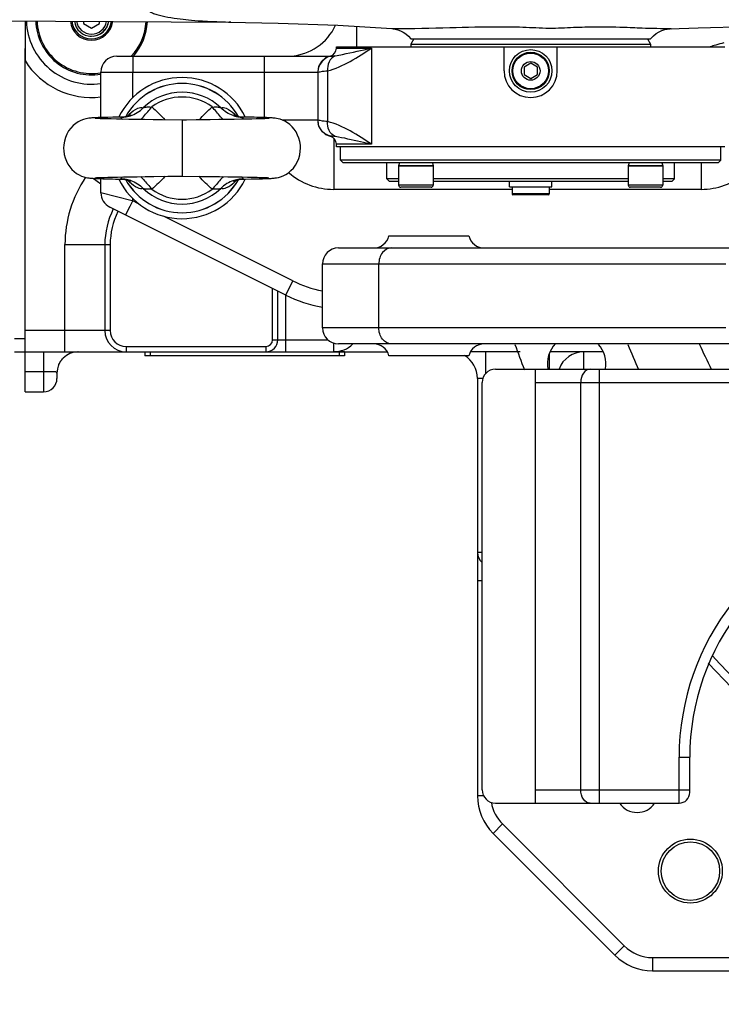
# Model space of a CAD drawing. Header units: millimetres. Extents: x 0 to 11890, y 0 to 8410.
# Tile 82 of 190: x 5358 to 5622, y 1933 to 2303. Entities that reach past the tile are written whole.
import ezdxf

# ---------------------------------------------------------------- set-up
doc = ezdxf.new("R2010")
doc.units = ezdxf.units.MM
doc.header["$LTSCALE"] = 653.95
for name, color, linetype in [('304103000050DXF_CONTINUOUS_LINE', 7, 'CONTINUOUS'), ('304103000052DXF_CONTINUOUS_LINE', 7, 'CONTINUOUS'), ('304103000070DXF_CONTINUOUS_LINE', 7, 'CONTINUOUS'), ('304103000072DXF_CONTINUOUS_LINE', 7, 'CONTINUOUS'), ('304103000083DXF_CONTINUOUS_LINE', 7, 'CONTINUOUS'), ('304104000162DXF_CONTINUOUS_LINE', 7, 'CONTINUOUS'), ('304104000420DXF_CONTINUOUS_LINE', 7, 'CONTINUOUS'), ('304104000421DXF_CONTINUOUS_LINE', 7, 'CONTINUOUS'), ('304105000299DXF_CONTINUOUS_LINE', 7, 'CONTINUOUS'), ('304112000094DXF_CONTINUOUS_LINE', 7, 'CONTINUOUS'), ('501023000084DXF_CONTINUOUS_LINE', 7, 'CONTINUOUS'), ('501023000090DXF_CONTINUOUS_LINE', 7, 'CONTINUOUS'), ('501038000005DXF_CONTINUOUS_LINE', 7, 'CONTINUOUS'), ('604006000004DXF_CONTINUOUS_LINE', 7, 'CONTINUOUS'), ('604007000001DXF_CONTINUOUS_LINE', 7, 'CONTINUOUS'), ('626001000001DXF_CONTINUOUS_LINE', 7, 'CONTINUOUS'), ('R180-1-YUNDODXF_CONTINUOUS_LINE', 7, 'CONTINUOUS')]:
    doc.layers.add(name, color=color, linetype=linetype)

msp = doc.modelspace()

# ---------------------------------------------------------------- linework, layer by layer
at = {"layer": '304103000050DXF_CONTINUOUS_LINE', "color": 7, "linetype": 'Continuous'}
for p, q in [((5360.193, 2302.088), (5360.193, 2287.142)), ((5390.193, 2218.055), (5390.193, 2185.802)), ((5455.193, 2182.302), (5455.193, 2200.552)), ((5360.193, 2162.802), (5360.193, 2181.1)), ((5360.193, 2177.802), (5496.278, 2177.802)), ((5380.193, 2177.802), (5380.039, 2177.801)), ((5546.21, 2177.802), (5527.608, 2177.802)), ((5577.336, 2177.802), (5557.583, 2177.802)), ((5372.193, 2169.802), (5372.193, 2167.802)), ((5530.193, 2167.802), (5530.193, 2011.087)), ((5360.193, 2162.802), (5367.193, 2162.802)), ((5536.051, 1996.945), (5581.835, 1951.16)), ((5595.977, 1945.302), (5630.193, 1945.302))]:
    msp.add_line(p, q, dxfattribs=at)
at = {"layer": '304103000050DXF_CONTINUOUS_LINE', "color": 9, "linetype": 'Continuous'}
for p, q in [((5385.946, 2242.937), (5388.693, 2240.941)), ((5375.193, 2177.802), (5375.193, 2218.055)), ((5375.193, 2218.055), (5392.193, 2218.055)), ((5392.193, 2218.055), (5392.193, 2185.802)), ((5453.193, 2182.302), (5453.193, 2201.552)), ((5458.193, 2177.802), (5458.193, 2199.081)), ((5392.193, 2185.802), (5360.193, 2185.802)), ((5453.193, 2182.302), (5474.086, 2182.302)), ((5398.193, 2179.802), (5398.193, 2177.802)), ((5398.193, 2179.802), (5450.693, 2179.802)), ((5450.693, 2179.802), (5450.693, 2177.802)), ((5476.244, 2177.802), (5476.244, 2181.14)), ((5367.193, 2177.802), (5367.193, 2162.802)), ((5533.193, 2177.802), (5533.193, 2169.536)), ((5557.193, 2176.73), (5557.193, 2171.302)), ((5570.193, 2171.302), (5570.193, 2177.802)), ((5367.193, 2170.302), (5360.193, 2170.302)), ((5532.181, 2167.802), (5530.193, 2167.802)), ((5531.943, 2102.385), (5530.193, 2102.385)), ((5531.943, 2091.802), (5530.193, 2091.802)), ((5532.53, 2011.087), (5530.193, 2011.087)), ((5539.586, 2000.48), (5536.051, 1996.945)), ((5539.586, 2000.48), (5585.37, 1954.696)), ((5585.37, 1954.696), (5581.835, 1951.16)), ((5595.977, 1950.302), (5595.977, 1945.302)), ((5595.977, 1950.302), (5630.193, 1950.302))]:
    msp.add_line(p, q, dxfattribs=at)
at = {"layer": '304103000050DXF_CONTINUOUS_LINE', "color": 7, "linetype": 'Continuous'}
for radius in [12, 11.001]:
    msp.add_circle((5610.193, 1982.802), radius, dxfattribs=at)
for centre, radius, start, end in [((5385.193, 2302.802), 24.5, 181.73314, 278.28547), ((5420.193, 2218.055), 30, 153.3622, 180), ((5398.193, 2185.802), 8, 180, 270), ((5450.693, 2182.302), 4.5, 270, 360), ((5476.244, 2187.802), 10, 270, 314.89555), ((5380.193, 2169.802), 8, 90, 180), ((5520.193, 2167.802), 10, 0, 59.19358), ((5570.193, 2167.802), 10, 90, 159.35374), ((5367.193, 2167.802), 5, 270, 360), ((5550.193, 2011.087), 20, 180, 225), ((5590.193, 2012.802), 8, 214.65949, 325.34051), ((5595.977, 1965.302), 20, 225, 270)]:
    msp.add_arc(centre, radius, start, end, dxfattribs=at)
at = {"layer": '304103000050DXF_CONTINUOUS_LINE', "color": 9, "linetype": 'Continuous'}
for centre, radius, start, end in [((5385.193, 2302.802), 29.5, 212.05749, 276.81489), ((5420.193, 2218.055), 45, 145.83576, 180), ((5420.193, 2218.055), 28, 153.61227, 180), ((5398.193, 2185.802), 6, 180, 270), ((5450.693, 2182.302), 2.5, 270, 360), ((5550.193, 2011.087), 15, 189.76358, 225), ((5595.977, 1965.302), 15, 225, 270)]:
    msp.add_arc(centre, radius, start, end, dxfattribs=at)
at = {"layer": '304103000050DXF_CONTINUOUS_LINE', "color": 2, "linetype": 'Continuous'}
for centre, radius, start, end in [((5380.222, 2169.778), 8.038, 138.40245, 143.90008), ((5380.166, 2169.826), 7.964, 134.97918, 136.59923), ((5380.099, 2169.829), 7.903, 160.78623, 168.86658), ((5380.235, 2169.789), 8.044, 157.52201, 160.83451), ((5380.039, 2169.868), 7.832, 151.70763, 157.50463)]:
    msp.add_arc(centre, radius, start, end, dxfattribs=at)
msp.add_open_spline([(5373.727, 2174.514), (5373.656, 2174.417), (5373.455, 2174.128), (5373.26, 2173.801), (5373.142, 2173.58)], degree=3, knots=[0, 0, 0, 0, 0.3531466, 1, 1, 1, 1], dxfattribs=at)
at = {"layer": '304103000050DXF_CONTINUOUS_LINE', "color": 9, "linetype": 'Continuous'}
msp.add_open_spline([(5372.193, 2169.802), (5372.193, 2170.291), (5369.577, 2170.221), (5368.395, 2170.302), (5367.193, 2170.302)], degree=3, knots=[0, 0, 0, 0, 0.2889784, 1, 1, 1, 1], dxfattribs=at)
msp.add_open_spline([(5530.193, 2102.385), (5530.193, 2101.009), (5530.881, 2099.529), (5531.932, 2098.641)], degree=3, dxfattribs=at)
at = {"layer": '304103000052DXF_CONTINUOUS_LINE', "color": 9, "linetype": 'Continuous'}
for p, q in [((5484.693, 2299.998), (5484.693, 2292.302)), ((5474.859, 2288.877), (5475.067, 2288.856)), ((5477.193, 2291.802), (5490.395, 2291.802)), ((5490.395, 2291.802), (5490.395, 2255.802)), ((5400.693, 2288.802), (5400.693, 2282.802)), ((5450.193, 2265.759), (5450.193, 2288.802)), ((5388.693, 2282.802), (5470.193, 2282.802)), ((5400.693, 2273.276), (5400.693, 2282.802)), ((5473.808, 2283.326), (5473.808, 2264.279)), ((5470.193, 2264.802), (5456.973, 2264.802)), ((5475.067, 2258.749), (5474.859, 2258.727)), ((5476.193, 2258.005), (5476.193, 2238.802)), ((5490.395, 2255.802), (5477.193, 2255.802)), ((5614.193, 2248.802), (5614.193, 2238.802)), ((5400.5, 2234.559), (5388.693, 2237.511)), ((5543.193, 2238.802), (5476.193, 2238.802)), ((5614.193, 2238.802), (5557.193, 2238.802)), ((5399.666, 2232.457), (5400.693, 2234.511)), ((5400.693, 2234.511), (5400.5, 2234.559)), ((5400.693, 2234.511), (5400.693, 2235.329)), ((5402.885, 2233.415), (5400.693, 2234.511)), ((5398.009, 2229.144), (5399.666, 2232.457)), ((5460.819, 2204.448), (5412.267, 2228.723)), ((5458.135, 2199.081), (5460.819, 2204.448))]:
    msp.add_line(p, q, dxfattribs=at)
at = {"layer": '304103000052DXF_CONTINUOUS_LINE', "color": 7, "linetype": 'Continuous'}
for p, q in [((5477.193, 2291.802), (5477.193, 2292.302)), ((5477.193, 2292.302), (5623.193, 2292.302)), ((5540.193, 2283.302), (5540.193, 2292.302)), ((5560.193, 2283.302), (5560.193, 2292.302)), ((5394.693, 2288.802), (5474.671, 2288.802)), ((5388.693, 2265.774), (5388.693, 2282.802)), ((5470.193, 2282.964), (5470.193, 2264.641)), ((5470.193, 2264.624), (5470.193, 2264.621)), ((5470.193, 2264.578), (5470.528, 2262.6)), ((5470.528, 2262.6), (5471.557, 2260.768)), ((5477.193, 2254.802), (5477.193, 2255.802)), ((5623.193, 2254.802), (5477.193, 2254.802)), ((5388.693, 2237.511), (5388.693, 2242.83)), ((5458.135, 2199.081), (5392.009, 2232.144))]:
    msp.add_line(p, q, dxfattribs=at)
for points in [[(5474.859, 2288.877), (5473.154, 2288.201), (5471.555, 2286.834), (5470.526, 2284.999), (5470.193, 2283.027)], [(5471.557, 2260.768), (5473.156, 2259.402), (5474.859, 2258.727)]]:
    msp.add_lwpolyline(points, dxfattribs=at)
for centre, radius, start, end in [((5458.693, 2308.802), 20, 273.78034, 335.1886), ((5474.193, 2291.802), 3, 282.63956, 360), ((5394.693, 2282.802), 6, 90, 180), ((5458.716, 2308.108), 19.306, 270.06149, 273.8481), ((5550.193, 2283.302), 10, 180, 360), ((5419.193, 2254.302), 26.5, 26.21844, 153.83645), ((5476.17, 2264.648), 5.978, 180.06315, 191.43167), ((5474.193, 2255.802), 3, 0, 77.3641), ((5419.193, 2254.302), 26.5, 206.0809, 333.77333), ((5394.693, 2237.511), 6, 180, 243.43495), ((5480.496, 2243.802), 50, 243.43347, 260.13585), ((5880.193, 2302.802), 357.5, 199.99615, 201.6205), ((5567.46, 2173.264), 11, 136.03565, 190.28128), ((5567.46, 2173.264), 11, 350, 41.8212), ((5880.193, 2302.802), 318, 202.61242, 204.46054), ((5880.193, 2302.802), 357.5, 222.57641, 244.4127)]:
    msp.add_arc(centre, radius, start, end, dxfattribs=at)
at = {"layer": '304103000052DXF_CONTINUOUS_LINE', "color": 9, "linetype": 'Continuous'}
for centre, radius, start, end in [((5476.193, 2264.802), 26, 229.30304, 270), ((5614.193, 2264.802), 26, 270, 309.79234), ((5480.496, 2243.802), 44, 243.43495, 258.76577), ((5880.193, 2302.802), 293.266, 204.58509, 206.64282), ((5880.193, 2302.802), 354.5, 222.40426, 244.28575)]:
    msp.add_arc(centre, radius, start, end, dxfattribs=at)
for points in [[(5619.715, 2293.009), (5619.015, 2292.794), (5618.32, 2292.561), (5617.636, 2292.3)], [(5622.719, 2293.824), (5621.71, 2293.582), (5620.707, 2293.314), (5619.715, 2293.009)], [(5475.067, 2288.856), (5472.563, 2288.377), (5470.193, 2285.513), (5470.193, 2282.964)], [(5476.748, 2288.977), (5474.781, 2288.179), (5473.638, 2285.443), (5473.809, 2283.327)], [(5473.808, 2283.326), (5479.838, 2284.807), (5485.164, 2288.457), (5490.395, 2291.802)], [(5476.748, 2258.628), (5474.781, 2259.426), (5473.638, 2262.162), (5473.809, 2264.278)], [(5490.395, 2255.802), (5485.164, 2259.147), (5479.838, 2262.797), (5473.808, 2264.279)]]:
    msp.add_open_spline(points, degree=3, dxfattribs=at)
for points, knots in [([(5475.067, 2288.856), (5475.249, 2288.839), (5475.813, 2288.878), (5476.373, 2288.922), (5476.748, 2288.977)], [0, 0, 0, 0, 0.3254472, 1, 1, 1, 1]), ([(5476.748, 2288.977), (5477.669, 2289.113), (5482.227, 2290.026), (5486.749, 2291.09), (5490.395, 2291.802)], [0, 0, 0, 0, 0.2002716, 1, 1, 1, 1]), ([(5470.193, 2282.964), (5470.196, 2282.655), (5472.162, 2283.453), (5472.918, 2283.172), (5473.808, 2283.326)], [0, 0, 0, 0, 0.2549438, 1, 1, 1, 1]), ([(5473.808, 2264.278), (5472.918, 2264.432), (5472.162, 2264.151), (5470.196, 2264.95), (5470.193, 2264.641)], [0, 0, 0, 0, 0.7450563, 1, 1, 1, 1]), ([(5476.748, 2258.628), (5476.373, 2258.683), (5475.813, 2258.727), (5475.249, 2258.766), (5475.067, 2258.749)], [0, 0, 0, 0, 0.6745531, 1, 1, 1, 1]), ([(5490.395, 2255.802), (5489.03, 2256.069), (5484.476, 2256.98), (5479.969, 2258.154), (5476.748, 2258.628)], [0, 0, 0, 0, 0.2992378, 1, 1, 1, 1])]:
    msp.add_open_spline(points, degree=3, knots=knots, dxfattribs=at)
at = {"layer": '304103000052DXF_CONTINUOUS_LINE', "color": 7, "linetype": 'Continuous'}
msp.add_open_spline([(5475.067, 2258.749), (5472.874, 2259.168), (5470.752, 2261.275), (5470.311, 2263.463)], degree=3, dxfattribs=at)
at = {"layer": '304103000070DXF_CONTINUOUS_LINE', "color": 7, "linetype": 'Continuous'}
for p, q in [((5536.943, 2171.302), (5636.438, 2171.302)), ((5551.943, 2008.302), (5551.943, 2171.302)), ((5531.943, 2013.302), (5531.943, 2166.302)), ((5609.943, 2012.302), (5609.943, 2025.51)), ((5536.943, 2008.302), (5605.943, 2008.302))]:
    msp.add_line(p, q, dxfattribs=at)
at = {"layer": '304103000070DXF_CONTINUOUS_LINE', "color": 9, "linetype": 'Continuous'}
for p, q in [((5576.085, 2008.302), (5576.085, 2171.302)), ((5551.943, 2166.302), (5631.943, 2166.302)), ((5569.014, 2013.302), (5569.014, 2166.302)), ((5605.943, 2008.302), (5605.943, 2025.51)), ((5605.943, 2025.51), (5609.943, 2025.51)), ((5551.943, 2013.302), (5609.943, 2013.302))]:
    msp.add_line(p, q, dxfattribs=at)
at = {"layer": '304103000070DXF_CONTINUOUS_LINE', "color": 7, "linetype": 'Continuous'}
for centre, radius, start, end in [((5536.943, 2166.302), 5, 90, 180), ((5699.943, 2025.51), 90, 103.62387, 180), ((5536.943, 2013.302), 5, 180, 270), ((5605.943, 2012.302), 4, 270, 360)]:
    msp.add_arc(centre, radius, start, end, dxfattribs=at)
at = {"layer": '304103000070DXF_CONTINUOUS_LINE', "color": 9, "linetype": 'Continuous'}
msp.add_arc((5699.943, 2025.51), 94, 103.62387, 180, dxfattribs=at)
for points in [[(5572.55, 2171.302), (5571.584, 2171.302), (5569.482, 2169.814), (5569.014, 2167.53), (5569.014, 2166.302)], [(5572.55, 2008.302), (5571.584, 2008.302), (5569.482, 2009.791), (5569.014, 2012.074), (5569.014, 2013.302)]]:
    msp.add_open_spline(points, degree=3, knots=[0, 0, 0, 0, 0.4402394, 1, 1, 1, 1], dxfattribs=at)
at = {"layer": '304103000072DXF_CONTINUOUS_LINE', "color": 7, "linetype": 'Continuous'}
for p, q in [((5496.943, 2221.302), (5526.943, 2221.302)), ((5477.943, 2216.802), (5628.242, 2216.802)), ((5471.943, 2186.802), (5471.943, 2210.802)), ((5628.242, 2180.802), (5477.943, 2180.802)), ((5526.943, 2176.302), (5496.943, 2176.302))]:
    msp.add_line(p, q, dxfattribs=at)
at = {"layer": '304103000072DXF_CONTINUOUS_LINE', "color": 9, "linetype": 'Continuous'}
for p, q in [((5471.943, 2210.802), (5623.514, 2210.802)), ((5493.142, 2186.802), (5493.142, 2210.802)), ((5623.514, 2186.802), (5471.943, 2186.802))]:
    msp.add_line(p, q, dxfattribs=at)
at = {"layer": '304103000072DXF_CONTINUOUS_LINE', "color": 7, "linetype": 'Continuous'}
for centre, start, end in [((5491.134, 2222.802), 270, 345.52249), ((5532.753, 2222.802), 194.47751, 270), ((5477.943, 2210.802), 90, 180), ((5477.943, 2186.802), 180, 270), ((5491.134, 2174.802), 14.47751, 90), ((5532.753, 2174.802), 90, 165.52249)]:
    msp.add_arc(centre, 6, start, end, dxfattribs=at)
at = {"layer": '304103000072DXF_CONTINUOUS_LINE', "color": 9, "linetype": 'Continuous'}
for points in [[(5497.87, 2216.802), (5496.611, 2216.802), (5493.882, 2215.173), (5493.142, 2212.29), (5493.142, 2210.802)], [(5497.87, 2180.802), (5496.611, 2180.802), (5493.882, 2182.432), (5493.142, 2185.315), (5493.142, 2186.802)]]:
    msp.add_open_spline(points, degree=3, knots=[0, 0, 0, 0, 0.4583768, 1, 1, 1, 1], dxfattribs=at)
at = {"layer": '304103000083DXF_CONTINUOUS_LINE', "color": 7, "linetype": 'Continuous'}
for p, q in [((5282.129, 2302.616), (5436.873, 2301.569)), ((5436.918, 2301.569), (5436.895, 2301.569)), ((5505.193, 2295.302), (5595.193, 2295.302))]:
    msp.add_line(p, q, dxfattribs=at)
at = {"layer": '304103000083DXF_CONTINUOUS_LINE', "color": 9, "linetype": 'Continuous'}
msp.add_line((5498.017, 2299.189), (5498.728, 2299.18), dxfattribs=at)
at = {"layer": '304103000083DXF_CONTINUOUS_LINE', "color": 7, "linetype": 'Continuous'}
for points in [[(5436.896, 2301.569), (5455.272, 2301.269), (5477.768, 2300.419), (5498.016, 2299.189)], [(5602.479, 2299.071), (5613.109, 2299.516), (5631.766, 2300.001), (5647.075, 2300.124)], [(5498.017, 2299.189), (5498.508, 2299.141), (5499.305, 2299.008), (5500.26, 2298.759), (5501.286, 2298.373), (5502.324, 2297.841), (5503.327, 2297.167), (5504.269, 2296.349), (5505.193, 2295.302)], [(5595.193, 2295.302), (5595.345, 2295.49), (5596.301, 2296.488), (5597.342, 2297.316), (5598.43, 2297.97), (5599.523, 2298.455), (5600.574, 2298.784), (5601.494, 2298.971), (5602.112, 2299.046), (5602.426, 2299.068), (5602.479, 2299.071)]]:
    msp.add_lwpolyline(points, dxfattribs=at)
at = {"layer": '304103000083DXF_CONTINUOUS_LINE', "color": 9, "linetype": 'Continuous'}
for points, knots in [([(5560.561, 2331.772), (5542.04, 2331.774), (5514.179, 2330.681), (5477.221, 2326.878), (5454.252, 2323.382), (5438.412, 2320.154), (5429.601, 2318.036), (5423.242, 2316.304), (5417.295, 2314.432), (5411.977, 2312.381), (5408.19, 2310.427), (5405.659, 2308.322), (5405.929, 2306.527), (5406.865, 2305.679), (5408.155, 2304.994), (5410.501, 2304.172), (5413.918, 2303.432), (5420.752, 2302.541), (5424.758, 2302.047), (5439.636, 2301.569), (5436.918, 2301.569)], [0, 0, 0, 0, 0.2907365, 0.4370519, 0.5830875, 0.6552427, 0.6907115, 0.7253713, 0.7585702, 0.7889229, 0.8135161, 0.8285179, 0.8337294, 0.8398007, 0.8475007, 0.8567178, 0.8785581, 0.9034029, 0.957327, 1, 1, 1, 1]), ([(5653.716, 2300.102), (5657.239, 2300.102), (5664.685, 2300.239), (5675.952, 2300.556), (5685.514, 2301.116), (5692.832, 2301.893), (5697.824, 2302.634), (5702.073, 2303.733), (5705.295, 2304.863), (5707.168, 2307.383), (5705.445, 2309.914), (5702.785, 2311.669), (5699.155, 2313.516), (5694.918, 2315.193), (5688.575, 2317.343), (5680.065, 2319.685), (5665.629, 2322.941), (5646.762, 2326.151), (5623.509, 2328.937), (5607.76, 2330.163), (5599.815, 2330.63)], [0, 0, 0, 0, 0.0637388, 0.1347347, 0.2039508, 0.2369514, 0.2678806, 0.2951613, 0.3161745, 0.3297071, 0.3438237, 0.3640324, 0.3888995, 0.4167643, 0.4466, 0.5099674, 0.5763908, 0.7142769, 0.8560029, 1, 1, 1, 1]), ([(5498.728, 2299.18), (5505.756, 2299.18), (5519.009, 2299.527), (5535.582, 2299.978), (5548.427, 2299.788), (5555.036, 2299.348), (5558.331, 2299.371)], [0, 0, 0, 0, 0.3536384, 0.6670755, 0.834166, 1, 1, 1, 1]), ([(5558.331, 2299.371), (5561.339, 2299.392), (5567.297, 2299.776), (5576.754, 2299.926), (5587.777, 2299.687), (5592.775, 2299.341), (5604.553, 2299.171), (5602.479, 2299.071)], [0, 0, 0, 0, 0.2043008, 0.4008701, 0.6635592, 0.8589867, 1, 1, 1, 1])]:
    msp.add_open_spline(points, degree=3, knots=knots, dxfattribs=at)
at = {"layer": '304104000162DXF_CONTINUOUS_LINE', "color": 7, "linetype": 'Continuous'}
for radius, start, end in [(21, 182.03133, 279.60427), (20.5, 182.08775, 279.83928), (8, 185.96283, 353.26522), (7.5, 186.3735, 352.85165), (20.5, 316.82105, 357.13598), (21, 318.95101, 357.19303)]:
    msp.add_arc((5385.193, 2302.802), radius, start, end, dxfattribs=at)
at = {"layer": '304104000420DXF_CONTINUOUS_LINE', "color": 7, "linetype": 'Continuous'}
for p, q in [((5478.693, 2249.802), (5478.693, 2254.802)), ((5621.693, 2249.802), (5621.693, 2254.802)), ((5479.693, 2248.802), (5478.693, 2249.802)), ((5621.693, 2249.802), (5478.693, 2249.802)), ((5620.693, 2248.802), (5479.693, 2248.802)), ((5496.193, 2242.802), (5496.193, 2248.802)), ((5604.193, 2242.802), (5604.193, 2248.802)), ((5620.693, 2248.802), (5621.693, 2249.802)), ((5497.193, 2241.802), (5496.193, 2242.802)), ((5500.559, 2242.802), (5496.193, 2242.802)), ((5500.559, 2241.802), (5497.193, 2241.802)), ((5586.826, 2242.802), (5513.559, 2242.802)), ((5586.826, 2241.802), (5513.559, 2241.802)), ((5604.193, 2242.802), (5599.826, 2242.802)), ((5603.192, 2241.802), (5599.826, 2241.802)), ((5603.193, 2241.802), (5604.193, 2242.802))]:
    msp.add_line(p, q, dxfattribs=at)
at = {"layer": '304104000421DXF_CONTINUOUS_LINE', "color": 7, "linetype": 'Continuous'}
for p, q in [((5506.347, 2295.302), (5505.193, 2293.302)), ((5505.193, 2293.302), (5505.193, 2292.302)), ((5505.193, 2293.302), (5595.193, 2293.302)), ((5594.038, 2295.302), (5595.193, 2293.302)), ((5595.193, 2293.302), (5595.193, 2292.302))]:
    msp.add_line(p, q, dxfattribs=at)
at = {"layer": '304105000299DXF_CONTINUOUS_LINE', "color": 7, "linetype": 'Continuous'}
for p, q in [((5360.193, 2177.802), (5360.193, 2291.668)), ((5356.193, 2182.802), (5360.193, 2182.802)), ((5356.193, 2177.802), (5360.193, 2177.802))]:
    msp.add_line(p, q, dxfattribs=at)
at = {"layer": '304112000094DXF_CONTINUOUS_LINE', "color": 7, "linetype": 'Continuous'}
for p, q in [((5405.193, 2177.802), (5405.193, 2176.302)), ((5480.193, 2176.302), (5405.193, 2176.302)), ((5480.193, 2177.802), (5476.244, 2177.802)), ((5480.193, 2177.802), (5480.193, 2176.302))]:
    msp.add_line(p, q, dxfattribs=at)
at = {"layer": '304112000094DXF_CONTINUOUS_LINE', "color": 9, "linetype": 'Continuous'}
for p, q in [((5407.193, 2177.802), (5407.193, 2176.302)), ((5478.193, 2177.802), (5478.193, 2176.302))]:
    msp.add_line(p, q, dxfattribs=at)
at = {"layer": '501023000084DXF_CONTINUOUS_LINE', "color": 7, "linetype": 'Continuous'}
for p, q in [((5500.559, 2247.602), (5500.559, 2240.402)), ((5513.559, 2247.602), (5500.559, 2247.602)), ((5513.559, 2247.602), (5513.559, 2240.402)), ((5586.826, 2247.602), (5586.826, 2240.402)), ((5599.826, 2247.602), (5586.826, 2247.602)), ((5599.826, 2247.602), (5599.826, 2240.402)), ((5512.759, 2239.602), (5501.359, 2239.602)), ((5599.026, 2239.602), (5587.626, 2239.602))]:
    msp.add_line(p, q, dxfattribs=at)
at = {"layer": '501023000084DXF_CONTINUOUS_LINE', "color": 9, "linetype": 'Continuous'}
for p, q in [((5513.559, 2240.402), (5500.559, 2240.402)), ((5599.826, 2240.402), (5586.826, 2240.402))]:
    msp.add_line(p, q, dxfattribs=at)
at = {"layer": '501023000084DXF_CONTINUOUS_LINE', "color": 7, "linetype": 'Continuous'}
for centre, start, end in [((5501.359, 2240.402), 180, 270), ((5512.759, 2240.402), 270, 360), ((5587.626, 2240.402), 180, 270), ((5599.026, 2240.402), 270, 360)]:
    msp.add_arc(centre, 0.8, start, end, dxfattribs=at)
at = {"layer": '501023000090DXF_CONTINUOUS_LINE', "color": 7, "linetype": 'Continuous'}
for p, q in [((5382.193, 2301.939), (5382.193, 2301.07)), ((5382.193, 2301.07), (5385.193, 2299.338)), ((5385.193, 2299.338), (5388.193, 2301.07)), ((5388.193, 2301.07), (5388.193, 2301.898))]:
    msp.add_line(p, q, dxfattribs=at)
msp.add_arc((5385.193, 2302.802), 6.5, 187.42891, 351.79734, dxfattribs=at)
at = {"layer": '501023000090DXF_CONTINUOUS_LINE', "color": 9, "linetype": 'Continuous'}
msp.add_arc((5385.193, 2302.802), 5.7, 188.53405, 350.68649, dxfattribs=at)
at = {"layer": '501038000005DXF_CONTINUOUS_LINE', "color": 7, "linetype": 'Continuous'}
for p, q in [((5393.196, 2265.888), (5391.307, 2265.845)), ((5394.552, 2265.191), (5392.617, 2265.232)), ((5396.767, 2265.147), (5394.552, 2265.191)), ((5399.263, 2265.102), (5396.767, 2265.147)), ((5402.035, 2265.055), (5399.263, 2265.102)), ((5405.073, 2265.007), (5402.035, 2265.055)), ((5408.361, 2264.957), (5405.073, 2265.007)), ((5411.874, 2264.906), (5408.361, 2264.957)), ((5419.193, 2264.802), (5411.874, 2264.906)), ((5429.797, 2264.954), (5424.558, 2264.878)), ((5433.029, 2265.003), (5429.797, 2264.954)), ((5436.024, 2265.05), (5433.029, 2265.003)), ((5438.767, 2265.096), (5436.024, 2265.05)), ((5441.246, 2265.14), (5438.767, 2265.096)), ((5443.458, 2265.183), (5441.246, 2265.14)), ((5445.403, 2265.224), (5443.458, 2265.183)), ((5447.082, 2265.264), (5445.403, 2265.224)), ((5448.5, 2265.301), (5447.082, 2265.264)), ((5419.193, 2252.575), (5419.193, 2243.802)), ((5389.891, 2243.303), (5391.31, 2243.341)), ((5391.31, 2243.341), (5392.99, 2243.381)), ((5392.99, 2243.381), (5394.934, 2243.422)), ((5394.934, 2243.422), (5397.146, 2243.465)), ((5397.146, 2243.465), (5399.626, 2243.509)), ((5399.626, 2243.509), (5402.367, 2243.555)), ((5402.367, 2243.555), (5405.362, 2243.602)), ((5405.362, 2243.602), (5408.592, 2243.651)), ((5408.592, 2243.651), (5413.83, 2243.727)), ((5419.193, 2243.802), (5426.508, 2243.699)), ((5426.508, 2243.699), (5430.02, 2243.648)), ((5430.02, 2243.648), (5433.306, 2243.598)), ((5433.306, 2243.598), (5436.343, 2243.55)), ((5436.343, 2243.55), (5439.114, 2243.503)), ((5439.114, 2243.503), (5441.61, 2243.458)), ((5441.61, 2243.458), (5443.825, 2243.414)), ((5443.825, 2243.414), (5445.76, 2243.373)), ((5445.197, 2242.717), (5447.087, 2242.76))]:
    msp.add_line(p, q, dxfattribs=at)
at = {"layer": '501038000005DXF_CONTINUOUS_LINE', "color": 9, "linetype": 'Continuous'}
msp.add_line((5419.193, 2264.802), (5419.193, 2252.575), dxfattribs=at)
at = {"layer": '501038000005DXF_CONTINUOUS_LINE', "color": 7, "linetype": 'Continuous'}
for points in [[(5399.73, 2266.658), (5399.842, 2266.738), (5399.787, 2266.709), (5399.425, 2266.538), (5398.739, 2266.298), (5397.663, 2266.061), (5396.384, 2265.952)], [(5442.002, 2265.952), (5440.717, 2266.062), (5439.643, 2266.3), (5438.959, 2266.539), (5438.598, 2266.709), (5438.528, 2266.749)], [(5391.307, 2265.845), (5390.456, 2265.824), (5389.666, 2265.803), (5388.938, 2265.782), (5388.269, 2265.761), (5387.658, 2265.741), (5387.102, 2265.72), (5386.596, 2265.699), (5386.138, 2265.678), (5385.719, 2265.656), (5385.331, 2265.633), (5384.961, 2265.606), (5384.59, 2265.573), (5384.184, 2265.528), (5383.68, 2265.454), (5383.004, 2265.318), (5382.162, 2265.082), (5381.21, 2264.717), (5380.223, 2264.216), (5379.235, 2263.568), (5378.277, 2262.768), (5377.383, 2261.822), (5376.587, 2260.748), (5375.912, 2259.563), (5375.371, 2258.279), (5374.98, 2256.915), (5374.752, 2255.493), (5374.693, 2254.302)], [(5392.617, 2265.232), (5390.958, 2265.272), (5390.231, 2265.292), (5389.571, 2265.311), (5388.978, 2265.329), (5388.449, 2265.346), (5387.983, 2265.363), (5387.578, 2265.379), (5387.234, 2265.394), (5386.95, 2265.408), (5386.728, 2265.421), (5386.573, 2265.431), (5386.533, 2265.434)], [(5396.384, 2265.952), (5395.34, 2265.932), (5393.196, 2265.888)], [(5424.558, 2264.878), (5420.849, 2264.826), (5419.193, 2264.802)], [(5463.693, 2254.302), (5463.643, 2255.392), (5463.447, 2256.72), (5463.109, 2258.001), (5462.637, 2259.218), (5462.044, 2260.353), (5461.344, 2261.394), (5460.548, 2262.333), (5459.681, 2263.149), (5458.772, 2263.835), (5457.85, 2264.39), (5456.937, 2264.819), (5456.064, 2265.132), (5455.292, 2265.338), (5454.67, 2265.46), (5454.192, 2265.529), (5453.802, 2265.572), (5453.445, 2265.604), (5453.091, 2265.63), (5452.725, 2265.653), (5452.332, 2265.674), (5451.901, 2265.694), (5451.425, 2265.715), (5450.897, 2265.735), (5450.31, 2265.755), (5449.66, 2265.776), (5448.942, 2265.797), (5448.152, 2265.818), (5447.288, 2265.84), (5446.349, 2265.862), (5445.334, 2265.885), (5444.241, 2265.908), (5442.002, 2265.952)], [(5451.896, 2265.437), (5451.9, 2265.437), (5451.847, 2265.433), (5451.716, 2265.424), (5451.519, 2265.413), (5451.263, 2265.4), (5450.949, 2265.385), (5450.578, 2265.37), (5450.149, 2265.354), (5449.662, 2265.337), (5449.112, 2265.32), (5448.5, 2265.301)], [(5374.693, 2254.302), (5374.74, 2253.236), (5374.934, 2251.907), (5375.27, 2250.625), (5375.739, 2249.407), (5376.33, 2248.27), (5377.029, 2247.227), (5377.824, 2246.287), (5378.689, 2245.469), (5379.597, 2244.781), (5380.519, 2244.224), (5381.432, 2243.792), (5382.305, 2243.477), (5383.08, 2243.27), (5383.706, 2243.147), (5384.187, 2243.077), (5384.578, 2243.033), (5384.935, 2243.001), (5385.29, 2242.975), (5385.656, 2242.952), (5386.049, 2242.931), (5386.48, 2242.911), (5386.955, 2242.89), (5387.483, 2242.87), (5388.07, 2242.85), (5388.72, 2242.829), (5389.438, 2242.808), (5390.227, 2242.787), (5391.091, 2242.765), (5392.03, 2242.743), (5393.045, 2242.72), (5394.138, 2242.697), (5396.384, 2242.653)], [(5447.087, 2242.76), (5447.938, 2242.781), (5448.727, 2242.802), (5449.455, 2242.823), (5450.123, 2242.844), (5450.734, 2242.864), (5451.29, 2242.885), (5451.795, 2242.906), (5452.253, 2242.927), (5452.671, 2242.949), (5453.059, 2242.973), (5453.43, 2242.999), (5453.801, 2243.032), (5454.209, 2243.078), (5454.715, 2243.153), (5455.394, 2243.29), (5456.239, 2243.528), (5457.192, 2243.895), (5458.179, 2244.399), (5459.167, 2245.049), (5460.124, 2245.85), (5461.016, 2246.798), (5461.809, 2247.874), (5462.483, 2249.061), (5463.022, 2250.346), (5463.41, 2251.712), (5463.636, 2253.135), (5463.693, 2254.302)], [(5386.489, 2243.168), (5386.486, 2243.168), (5386.539, 2243.172), (5386.672, 2243.181), (5386.869, 2243.192), (5387.126, 2243.205), (5387.441, 2243.22), (5387.812, 2243.235), (5388.241, 2243.251), (5388.729, 2243.268), (5389.279, 2243.285), (5389.891, 2243.303)], [(5396.384, 2242.653), (5397.67, 2242.543), (5398.744, 2242.305), (5399.427, 2242.065), (5399.787, 2241.896), (5399.858, 2241.856)], [(5413.83, 2243.727), (5417.537, 2243.779), (5419.193, 2243.802)], [(5438.655, 2241.947), (5438.544, 2241.867), (5438.598, 2241.896), (5438.96, 2242.066), (5439.646, 2242.306), (5440.721, 2242.543), (5442.002, 2242.653)], [(5442.002, 2242.653), (5443.053, 2242.673), (5445.197, 2242.717)], [(5445.76, 2243.373), (5447.42, 2243.332), (5448.147, 2243.313), (5448.807, 2243.294), (5449.401, 2243.276), (5449.931, 2243.259), (5450.397, 2243.242), (5450.802, 2243.226), (5451.147, 2243.211), (5451.432, 2243.197), (5451.654, 2243.184), (5451.811, 2243.174), (5451.851, 2243.171)]]:
    msp.add_lwpolyline(points, dxfattribs=at)
for start, end in [(29.297, 150.70268), (209.29695, 330.70272)]:
    msp.add_arc((5419.193, 2254.302), 24.28, start, end, dxfattribs=at)
at = {"layer": '501038000005DXF_CONTINUOUS_LINE', "color": 9, "linetype": 'Continuous'}
for centre, radius, start, end in [((5419.193, 2254.302), 24.261, 29.27794, 150.74891), ((5419.193, 2254.302), 20.999, 46.13607, 133.86393), ((5419.193, 2254.302), 19.182, 53.65543, 126.34457), ((5409.551, 2256.841), 14.389, 135.03402, 138.93849), ((5428.911, 2256.911), 14.285, 41.04214, 45.64552), ((5396.368, 2277.211), 11.274, 269.56855, 270.08263), ((5396.367, 2277.274), 11.337, 270.08503, 273.22555), ((5396.363, 2277.346), 11.41, 273.22532, 276.81177), ((5396.352, 2277.407), 11.472, 276.83183, 287.43458), ((5442.035, 2277.417), 11.481, 251.82679, 263.14986), ((5442.022, 2277.347), 11.411, 263.17461, 266.66795), ((5442.018, 2277.276), 11.339, 266.6675, 269.91503), ((5442.017, 2277.211), 11.274, 269.91759, 270.43147), ((5396.368, 2231.394), 11.274, 89.91758, 90.43147), ((5396.367, 2231.329), 11.339, 86.63868, 89.91498), ((5396.363, 2231.258), 11.411, 83.17118, 86.63919), ((5396.35, 2231.188), 11.481, 71.82674, 83.14643), ((5419.193, 2254.302), 24.261, 209.25061, 330.72164), ((5409.474, 2251.694), 14.284, 221.04408, 225.64361), ((5442.033, 2231.198), 11.472, 96.8347, 107.43379), ((5428.834, 2251.764), 14.389, 315.03686, 318.93851), ((5442.022, 2231.258), 11.41, 93.24773, 96.81464), ((5442.018, 2231.331), 11.338, 90.08502, 93.24801), ((5442.017, 2231.394), 11.274, 89.56855, 90.08259), ((5419.193, 2254.302), 20.999, 226.13607, 313.86393), ((5419.193, 2254.302), 19.182, 233.65543, 306.34457)]:
    msp.add_arc(centre, radius, start, end, dxfattribs=at)
for points, knots in [([(5399.371, 2267.009), (5400.29, 2267.928), (5401.836, 2269.186), (5403.993, 2269.693), (5404.642, 2269.442)], [0, 0, 0, 0, 0.6512858, 1, 1, 1, 1]), ([(5403.75, 2265.017), (5404.074, 2265.375), (5405.458, 2266.932), (5406.806, 2268.52), (5407.825, 2269.753)], [0, 0, 0, 0, 0.2320777, 1, 1, 1, 1]), ([(5404.642, 2269.442), (5405.066, 2269.657), (5406.163, 2269.848), (5407.23, 2269.693), (5407.825, 2269.753)], [0, 0, 0, 0, 0.4431711, 1, 1, 1, 1]), ([(5430.561, 2269.753), (5431.155, 2269.693), (5432.222, 2269.848), (5433.319, 2269.657), (5433.744, 2269.442)], [0, 0, 0, 0, 0.5568233, 1, 1, 1, 1]), ([(5434.635, 2265.017), (5434.311, 2265.375), (5432.927, 2266.932), (5431.579, 2268.52), (5430.561, 2269.753)], [0, 0, 0, 0, 0.2320775, 1, 1, 1, 1]), ([(5433.744, 2269.442), (5434.378, 2269.687), (5436.476, 2269.216), (5437.995, 2268.006), (5438.898, 2267.125)], [0, 0, 0, 0, 0.3502023, 1, 1, 1, 1]), ([(5396.283, 2265.937), (5396.233, 2265.926), (5396.09, 2265.826), (5396.219, 2265.691), (5396.269, 2265.631)], [0, 0, 0, 0, 0.3935211, 1, 1, 1, 1]), ([(5396.269, 2265.631), (5396.296, 2265.598), (5396.455, 2265.425), (5396.633, 2265.271), (5396.78, 2265.149)], [0, 0, 0, 0, 0.1806106, 1, 1, 1, 1]), ([(5396.384, 2265.952), (5396.369, 2265.952), (5396.335, 2265.948), (5396.302, 2265.941), (5396.283, 2265.937)], [0, 0, 0, 0, 0.4332105, 1, 1, 1, 1]), ([(5441.605, 2265.148), (5441.652, 2265.188), (5441.806, 2265.318), (5441.955, 2265.454), (5442.05, 2265.556)], [0, 0, 0, 0, 0.3060542, 1, 1, 1, 1]), ([(5442.102, 2265.937), (5442.084, 2265.941), (5442.05, 2265.948), (5442.016, 2265.952), (5442.002, 2265.952)], [0, 0, 0, 0, 0.5667086, 1, 1, 1, 1]), ([(5442.05, 2265.556), (5442.123, 2265.634), (5442.313, 2265.775), (5442.156, 2265.925), (5442.102, 2265.937)], [0, 0, 0, 0, 0.6571639, 1, 1, 1, 1]), ([(5396.335, 2243.049), (5396.263, 2242.971), (5396.073, 2242.83), (5396.229, 2242.68), (5396.283, 2242.668)], [0, 0, 0, 0, 0.6571584, 1, 1, 1, 1]), ([(5396.283, 2242.668), (5396.302, 2242.664), (5396.335, 2242.657), (5396.369, 2242.653), (5396.384, 2242.653)], [0, 0, 0, 0, 0.5666851, 1, 1, 1, 1]), ([(5396.781, 2243.457), (5396.733, 2243.417), (5396.58, 2243.287), (5396.431, 2243.151), (5396.335, 2243.049)], [0, 0, 0, 0, 0.3060562, 1, 1, 1, 1]), ([(5404.642, 2239.163), (5404.008, 2238.918), (5401.91, 2239.389), (5400.39, 2240.599), (5399.488, 2241.48)], [0, 0, 0, 0, 0.3501968, 1, 1, 1, 1]), ([(5403.75, 2243.588), (5404.074, 2243.229), (5405.458, 2241.673), (5406.806, 2240.085), (5407.825, 2238.852)], [0, 0, 0, 0, 0.2320775, 1, 1, 1, 1]), ([(5434.635, 2243.588), (5434.311, 2243.229), (5432.927, 2241.673), (5431.579, 2240.085), (5430.561, 2238.852)], [0, 0, 0, 0, 0.2320777, 1, 1, 1, 1]), ([(5439.015, 2241.597), (5438.096, 2240.677), (5436.549, 2239.419), (5434.393, 2238.912), (5433.744, 2239.163)], [0, 0, 0, 0, 0.6512899, 1, 1, 1, 1]), ([(5442.116, 2242.974), (5442.089, 2243.007), (5441.931, 2243.18), (5441.753, 2243.333), (5441.605, 2243.456)], [0, 0, 0, 0, 0.1806015, 1, 1, 1, 1]), ([(5442.002, 2242.653), (5442.016, 2242.653), (5442.05, 2242.657), (5442.084, 2242.664), (5442.102, 2242.668)], [0, 0, 0, 0, 0.4331947, 1, 1, 1, 1]), ([(5442.102, 2242.668), (5442.152, 2242.679), (5442.296, 2242.779), (5442.166, 2242.913), (5442.116, 2242.974)], [0, 0, 0, 0, 0.3935502, 1, 1, 1, 1]), ([(5407.825, 2238.852), (5407.23, 2238.912), (5406.163, 2238.756), (5405.066, 2238.948), (5404.642, 2239.163)], [0, 0, 0, 0, 0.5568233, 1, 1, 1, 1]), ([(5433.744, 2239.163), (5433.319, 2238.948), (5432.222, 2238.756), (5431.155, 2238.911), (5430.561, 2238.852)], [0, 0, 0, 0, 0.4431711, 1, 1, 1, 1])]:
    msp.add_open_spline(points, degree=3, knots=knots, dxfattribs=at)
for points in [[(5399.789, 2266.463), (5401.6, 2267.031), (5403.311, 2268.089), (5404.642, 2269.442)], [(5407.825, 2269.753), (5409.588, 2268.269), (5411.223, 2266.627), (5412.741, 2264.895)], [(5425.644, 2264.894), (5427.162, 2266.627), (5428.798, 2268.269), (5430.561, 2269.753)], [(5438.455, 2266.508), (5436.697, 2267.085), (5435.041, 2268.123), (5433.744, 2269.442)], [(5399.931, 2242.097), (5401.689, 2241.52), (5403.344, 2240.481), (5404.642, 2239.163)], [(5412.741, 2243.71), (5411.223, 2241.977), (5409.588, 2240.335), (5407.825, 2238.852)], [(5430.561, 2238.852), (5428.798, 2240.335), (5427.163, 2241.977), (5425.645, 2243.71)], [(5438.596, 2242.142), (5436.785, 2241.574), (5435.075, 2240.516), (5433.744, 2239.163)]]:
    msp.add_open_spline(points, degree=3, dxfattribs=at)
at = {"layer": '604006000004DXF_CONTINUOUS_LINE', "color": 7, "linetype": 'Continuous'}
for p, q in [((5500.876, 2248.802), (5500.559, 2247.645)), ((5513.243, 2248.802), (5513.559, 2247.645)), ((5587.143, 2248.802), (5586.826, 2247.645)), ((5599.51, 2248.802), (5599.826, 2247.645)), ((5500.559, 2247.645), (5500.715, 2247.602)), ((5500.559, 2247.645), (5513.559, 2247.645)), ((5513.559, 2247.645), (5513.404, 2247.602)), ((5586.826, 2247.645), (5586.982, 2247.602)), ((5586.826, 2247.645), (5599.826, 2247.645)), ((5599.826, 2247.645), (5599.671, 2247.602))]:
    msp.add_line(p, q, dxfattribs=at)
for start, end in [(275.7144, 351.79555), (264.29557, 270)]:
    msp.add_arc((5385.193, 2302.802), 6.5, start, end, dxfattribs=at)
at = {"layer": '604007000001DXF_CONTINUOUS_LINE', "color": 7, "linetype": 'Continuous'}
for p, q in [((5542.193, 2239.802), (5542.193, 2241.802)), ((5558.193, 2239.802), (5558.193, 2241.802)), ((5542.193, 2239.802), (5558.193, 2239.802))]:
    msp.add_line(p, q, dxfattribs=at)
msp.add_circle((5550.193, 2283.302), 8, dxfattribs=at)
at = {"layer": '626001000001DXF_CONTINUOUS_LINE', "color": 7, "linetype": 'Continuous'}
for p, q in [((5550.193, 2286.152), (5547.693, 2284.671)), ((5552.693, 2284.671), (5550.193, 2286.152)), ((5547.693, 2284.671), (5547.693, 2281.934)), ((5547.693, 2281.934), (5550.193, 2280.452)), ((5550.193, 2280.452), (5552.693, 2281.934)), ((5552.693, 2281.934), (5552.693, 2284.671)), ((5543.193, 2239.802), (5543.193, 2237.102)), ((5557.193, 2239.802), (5557.193, 2237.102)), ((5556.893, 2236.802), (5543.493, 2236.802))]:
    msp.add_line(p, q, dxfattribs=at)
at = {"layer": '626001000001DXF_CONTINUOUS_LINE', "color": 9, "linetype": 'Continuous'}
msp.add_line((5557.193, 2237.102), (5543.193, 2237.102), dxfattribs=at)
at = {"layer": '626001000001DXF_CONTINUOUS_LINE', "color": 7, "linetype": 'Continuous'}
for radius in [7, 3.5]:
    msp.add_circle((5550.193, 2283.302), radius, dxfattribs=at)
at = {"layer": '626001000001DXF_CONTINUOUS_LINE', "color": 9, "linetype": 'Continuous'}
msp.add_circle((5550.193, 2283.302), 6.7, dxfattribs=at)
at = {"layer": '626001000001DXF_CONTINUOUS_LINE', "color": 7, "linetype": 'Continuous'}
for centre, start, end in [((5543.493, 2237.102), 180, 270), ((5556.893, 2237.102), 270, 360)]:
    msp.add_arc(centre, 0.3, start, end, dxfattribs=at)
at = {"layer": 'R180-1-YUNDODXF_CONTINUOUS_LINE', "color": 7, "linetype": 'Continuous'}
msp.add_circle((5880.203, 2302.802), 997, dxfattribs=at)

doc.saveas('drawing.dxf')
